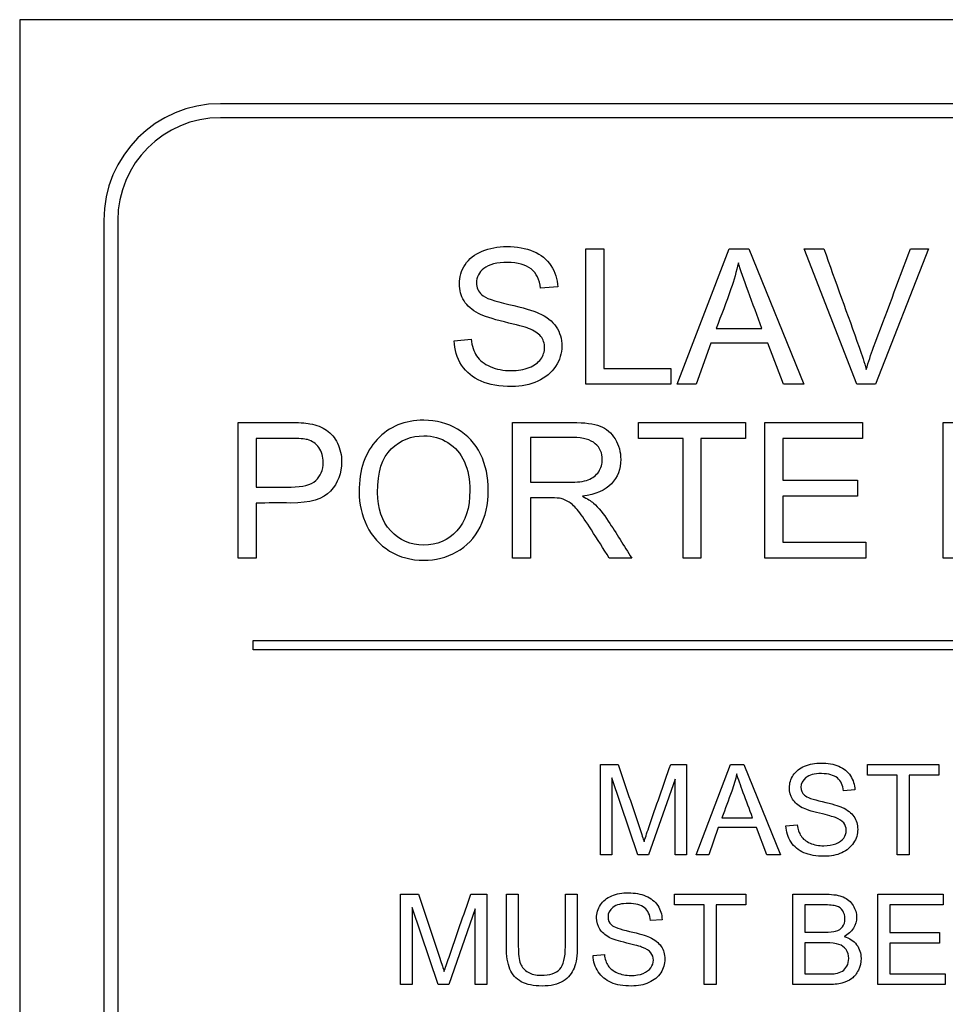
# Model space of a CAD drawing. Header units: inches. Extents: x 2 to 538, y -2 to 358.
# Tile 24 of 117: x 116.81 to 117.801, y 185.358 to 186.412. Entities that reach past the tile are written whole.
import ezdxf

# ---------------------------------------------------------------- set-up
doc = ezdxf.new("R2010")
doc.units = ezdxf.units.IN
doc.header["$MEASUREMENT"] = 0
doc.layers.add('Default', color=7, linetype='Continuous')
doc.layers.add('LAB30004', color=7, linetype='Continuous')

# ---------------------------------------------------------------- blocks, each defined once
blk = doc.blocks.new('SE')
at = {"layer": 'LAB30004', "color": 7, "linetype": 'Continuous'}
for p, q in [((119.0599, 186.4124), (116.8099, 186.4124)), ((116.8099, 186.4124), (116.8099, 184.1624)), ((118.8449, 186.3224), (117.0249, 186.3224)), ((118.8449, 186.3074), (117.0249, 186.3074)), ((116.8999, 186.1974), (116.8999, 184.3774)), ((116.9149, 186.1974), (116.9149, 184.3774)), ((117.4164, 186.0218), (117.4164, 186.167)), ((117.4164, 186.167), (117.4355, 186.167)), ((117.4355, 186.167), (117.4355, 186.0388)), ((117.5142, 186.0218), (117.5696, 186.167)), ((117.5696, 186.167), (117.5908, 186.167)), ((117.5908, 186.167), (117.6497, 186.0218)), ((117.7064, 186.0218), (117.6502, 186.167)), ((117.6502, 186.167), (117.6711, 186.167)), ((117.7834, 186.167), (117.7265, 186.0218)), ((117.7638, 186.167), (117.7834, 186.167)), ((117.3861, 186.1261), (117.3676, 186.1248)), ((117.5558, 186.0815), (117.6049, 186.0815)), ((117.2752, 186.0685), (117.2933, 186.0702)), ((117.55, 186.0658), (117.5344, 186.0218)), ((117.6111, 186.0658), (117.55, 186.0658)), ((117.6278, 186.0218), (117.6111, 186.0658)), ((117.4355, 186.0388), (117.5071, 186.0388)), ((117.5071, 186.0388), (117.5071, 186.0218)), ((117.5071, 186.0218), (117.4164, 186.0218)), ((117.5344, 186.0218), (117.5142, 186.0218)), ((117.6497, 186.0218), (117.6278, 186.0218)), ((117.7265, 186.0218), (117.7064, 186.0218)), ((117.0438, 185.8356), (117.0438, 185.9809)), ((117.3377, 185.8356), (117.3377, 185.9809)), ((117.4727, 185.9638), (117.4727, 185.9809)), ((117.4727, 185.9809), (117.5873, 185.9809)), ((117.5873, 185.9809), (117.5873, 185.9638)), ((117.6081, 185.8356), (117.6081, 185.9809)), ((117.6081, 185.9809), (117.7127, 185.9809)), ((117.7127, 185.9809), (117.7127, 185.9638)), ((117.799, 185.8356), (117.799, 185.9809)), ((117.063, 185.9638), (117.063, 185.9117)), ((117.3569, 185.9648), (117.3569, 185.9168)), ((117.5205, 185.9638), (117.4727, 185.9638)), ((117.5205, 185.8356), (117.5205, 185.9638)), ((117.5873, 185.9638), (117.5395, 185.9638)), ((117.5395, 185.9638), (117.5395, 185.8356)), ((117.7127, 185.9638), (117.6272, 185.9638)), ((117.6272, 185.9638), (117.6272, 185.9192)), ((117.6272, 185.9192), (117.7073, 185.9192)), ((117.7073, 185.9192), (117.7073, 185.9021)), ((117.063, 185.8946), (117.063, 185.8356)), ((117.3569, 185.9001), (117.3569, 185.8356)), ((117.7073, 185.9021), (117.6272, 185.9021)), ((117.6272, 185.9021), (117.6272, 185.8527)), ((117.6272, 185.8527), (117.7162, 185.8527)), ((117.7162, 185.8527), (117.7162, 185.8356)), ((117.063, 185.8356), (117.0438, 185.8356)), ((117.3569, 185.8356), (117.3377, 185.8356)), ((117.4654, 185.8356), (117.4413, 185.8356)), ((117.5395, 185.8356), (117.5205, 185.8356)), ((117.7162, 185.8356), (117.6081, 185.8356)), ((117.8181, 185.8356), (117.799, 185.8356)), ((117.0599, 185.7374), (117.0599, 185.7474)), ((117.0599, 185.7474), (118.8099, 185.7474)), ((118.8099, 185.7374), (117.0599, 185.7374)), ((117.4319, 185.5177), (117.4319, 185.6144)), ((117.4319, 185.6144), (117.451, 185.6144)), ((117.5071, 185.6144), (117.5241, 185.6144)), ((117.5241, 185.6144), (117.5241, 185.5177)), ((117.5343, 185.5177), (117.5712, 185.6144)), ((117.5712, 185.6144), (117.5853, 185.6144)), ((117.5853, 185.6144), (117.6246, 185.5177)), ((117.7179, 185.6031), (117.7179, 185.6144)), ((117.7179, 185.6144), (117.7942, 185.6144)), ((117.7942, 185.6144), (117.7942, 185.6031)), ((117.4721, 185.5177), (117.4441, 185.6001)), ((117.4441, 185.6001), (117.4441, 185.5177)), ((117.5118, 185.5988), (117.4834, 185.5177)), ((117.5118, 185.5177), (117.5118, 185.5988)), ((117.7497, 185.6031), (117.7179, 185.6031)), ((117.7497, 185.5177), (117.7497, 185.6031)), ((117.7942, 185.6031), (117.7624, 185.6031)), ((117.7624, 185.6031), (117.7624, 185.5177)), ((117.7045, 185.5872), (117.6922, 185.5863)), ((117.562, 185.5574), (117.5948, 185.5574)), ((117.5581, 185.547), (117.5478, 185.5177)), ((117.5989, 185.547), (117.5581, 185.547)), ((117.61, 185.5177), (117.5989, 185.547)), ((117.6306, 185.5488), (117.6427, 185.5499)), ((117.4441, 185.5177), (117.4319, 185.5177)), ((117.4834, 185.5177), (117.4721, 185.5177)), ((117.5241, 185.5177), (117.5118, 185.5177)), ((117.5478, 185.5177), (117.5343, 185.5177)), ((117.6246, 185.5177), (117.61, 185.5177)), ((117.7624, 185.5177), (117.7497, 185.5177)), ((117.2178, 185.3786), (117.2178, 185.4754)), ((117.2178, 185.4754), (117.2369, 185.4754)), ((117.2931, 185.4754), (117.3101, 185.4754)), ((117.3101, 185.4754), (117.3101, 185.3786)), ((117.3312, 185.4754), (117.3439, 185.4754)), ((117.3943, 185.4754), (117.407, 185.4754)), ((117.5113, 185.4641), (117.5113, 185.4754)), ((117.5113, 185.4754), (117.5876, 185.4754)), ((117.5876, 185.4754), (117.5876, 185.4641)), ((117.6381, 185.3786), (117.6381, 185.4754)), ((117.7291, 185.3786), (117.7291, 185.4754)), ((117.7291, 185.4754), (117.7988, 185.4754)), ((117.7988, 185.4754), (117.7988, 185.4641)), ((117.5431, 185.4641), (117.5113, 185.4641)), ((117.5431, 185.3786), (117.5431, 185.4641)), ((117.5876, 185.4641), (117.5558, 185.4641)), ((117.5558, 185.4641), (117.5558, 185.3786)), ((117.6507, 185.4641), (117.6507, 185.4348)), ((117.7988, 185.4641), (117.7419, 185.4641)), ((117.7419, 185.4641), (117.7419, 185.4343)), ((117.258, 185.3786), (117.2301, 185.4611)), ((117.2301, 185.4611), (117.2301, 185.3786)), ((117.2978, 185.4597), (117.2694, 185.3786)), ((117.2978, 185.3786), (117.2978, 185.4597)), ((117.4979, 185.4482), (117.4856, 185.4473)), ((117.7419, 185.4343), (117.7952, 185.4343)), ((117.7952, 185.4343), (117.7952, 185.4229)), ((117.6507, 185.4234), (117.6507, 185.39)), ((117.7952, 185.4229), (117.7419, 185.4229)), ((117.7419, 185.4229), (117.7419, 185.39)), ((117.4241, 185.4098), (117.4361, 185.4109)), ((117.7419, 185.39), (117.8012, 185.39)), ((117.8012, 185.39), (117.8012, 185.3786)), ((117.2301, 185.3786), (117.2178, 185.3786)), ((117.2694, 185.3786), (117.258, 185.3786)), ((117.3101, 185.3786), (117.2978, 185.3786)), ((117.5558, 185.3786), (117.5431, 185.3786)), ((117.8012, 185.3786), (117.7291, 185.3786))]:
    blk.add_line(p, q, dxfattribs=at)
for radius in [0.125, 0.11]:
    blk.add_arc((117.0249, 186.1974), radius, 90, 180, dxfattribs=at)
for points, knots in [([(117.2933, 186.0702), (117.2942, 186.0628), (117.2962, 186.0568), (117.2993, 186.0522), (117.3024, 186.0475), (117.3073, 186.0437), (117.3205, 186.0379), (117.3279, 186.0364), (117.3435, 186.0364), (117.3499, 186.0375), (117.3611, 186.0419), (117.3653, 186.0449), (117.368, 186.0488), (117.3707, 186.0526), (117.3721, 186.0567), (117.3721, 186.0657), (117.3707, 186.0697), (117.3653, 186.0764), (117.361, 186.0792), (117.3549, 186.0816), (117.351, 186.083), (117.3424, 186.0854), (117.3292, 186.0886), (117.3158, 186.0918), (117.3066, 186.0949), (117.3012, 186.0977), (117.2943, 186.1014), (117.2892, 186.1058), (117.2824, 186.1166), (117.2808, 186.1226), (117.2808, 186.1367), (117.2828, 186.1435), (117.2911, 186.1563), (117.2971, 186.1611), (117.3051, 186.1644), (117.3131, 186.1677), (117.3219, 186.1694), (117.3424, 186.1694), (117.3519, 186.1677), (117.3601, 186.1642), (117.3682, 186.1608), (117.3746, 186.1557), (117.3789, 186.1489), (117.3833, 186.1421), (117.3857, 186.1346), (117.3861, 186.1261)], [0, 0, 0, 0, 0.049734, 0.049734, 0.049734, 0.102625, 0.102625, 0.155515, 0.155515, 0.202805, 0.202805, 0.250096, 0.250096, 0.250096, 0.285885, 0.285885, 0.322453, 0.322453, 0.359021, 0.359021, 0.359021, 0.428383, 0.428383, 0.428383, 0.504928, 0.504928, 0.504928, 0.558431, 0.558431, 0.611934, 0.611934, 0.669259, 0.669259, 0.726583, 0.726583, 0.726583, 0.796348, 0.796348, 0.87302, 0.87302, 0.87302, 0.937083, 0.937083, 0.937083, 1, 1, 1, 1]), ([(117.6711, 186.167), (117.6837, 186.1318), (117.6964, 186.0966), (117.709, 186.0615), (117.7121, 186.053), (117.7146, 186.045), (117.7166, 186.0377)], [0, 0, 0, 0, 0.817833, 0.817833, 0.817833, 1, 1, 1, 1]), ([(117.7166, 186.0377), (117.7189, 186.0455), (117.7215, 186.0534), (117.7245, 186.0615), (117.7376, 186.0966), (117.7507, 186.1318), (117.7638, 186.167)], [0, 0, 0, 0, 0.181869, 0.181869, 0.181869, 1, 1, 1, 1]), ([(117.3676, 186.1248), (117.3667, 186.1339), (117.3633, 186.1407), (117.3576, 186.1454), (117.3519, 186.1499), (117.3435, 186.1523), (117.3324, 186.1524), (117.3209, 186.1525), (117.3124, 186.1502), (117.307, 186.1459), (117.3018, 186.1417), (117.2991, 186.1366), (117.2991, 186.1253), (117.301, 186.1211), (117.3047, 186.1177), (117.3084, 186.1143), (117.3181, 186.1109), (117.3336, 186.1074), (117.3492, 186.1039), (117.3599, 186.1007), (117.3657, 186.0981), (117.3742, 186.0943), (117.3804, 186.0893), (117.3845, 186.0834), (117.3886, 186.0774), (117.3905, 186.0705), (117.3905, 186.055), (117.3883, 186.0477), (117.3839, 186.041), (117.3794, 186.0342), (117.3731, 186.0289), (117.3648, 186.025), (117.3566, 186.0212), (117.3473, 186.0194), (117.3239, 186.0194), (117.3129, 186.0213), (117.304, 186.0251), (117.2952, 186.029), (117.2883, 186.0347), (117.2832, 186.0424), (117.2781, 186.05), (117.2755, 186.0588), (117.2752, 186.0685)], [0, 0, 0, 0, 0.061068, 0.061068, 0.061068, 0.130319, 0.130319, 0.130319, 0.199417, 0.199417, 0.199417, 0.244343, 0.244343, 0.283473, 0.283473, 0.283473, 0.363727, 0.363727, 0.363727, 0.45053, 0.45053, 0.45053, 0.51313, 0.51313, 0.51313, 0.57114, 0.57114, 0.629875, 0.629875, 0.629875, 0.695194, 0.695194, 0.695194, 0.766392, 0.766392, 0.856886, 0.856886, 0.856886, 0.928274, 0.928274, 0.928274, 1, 1, 1, 1]), ([(117.5796, 186.152), (117.5775, 186.1426), (117.5749, 186.1333), (117.5717, 186.1241), (117.5667, 186.1098), (117.5611, 186.0957), (117.5558, 186.0815)], [0, 0, 0, 0, 0.389798, 0.389798, 0.389798, 1, 1, 1, 1]), ([(117.6049, 186.0815), (117.6, 186.0949), (117.595, 186.1083), (117.59, 186.1217), (117.5855, 186.1339), (117.582, 186.144), (117.5796, 186.152)], [0, 0, 0, 0, 0.571862, 0.571862, 0.571862, 1, 1, 1, 1]), ([(117.0438, 185.9809), (117.0621, 185.9809), (117.0803, 185.9809), (117.0986, 185.9809), (117.1083, 185.9809), (117.1156, 185.9804), (117.1207, 185.9795), (117.1278, 185.9783), (117.1338, 185.976), (117.1386, 185.9726), (117.1434, 185.9693), (117.1473, 185.9646), (117.1502, 185.9586), (117.1531, 185.9526), (117.1547, 185.946), (117.1547, 185.9264), (117.1507, 185.916), (117.1429, 185.9074), (117.1351, 185.8988), (117.1207, 185.8945), (117.1002, 185.8946), (117.0878, 185.8947), (117.0754, 185.8946), (117.063, 185.8946)], [0, 0, 0, 0, 0.216954, 0.216954, 0.216954, 0.304453, 0.304453, 0.304453, 0.381251, 0.381251, 0.381251, 0.454067, 0.454067, 0.454067, 0.53362, 0.53362, 0.671225, 0.671225, 0.671225, 0.852685, 0.852685, 0.852685, 1, 1, 1, 1]), ([(117.1734, 185.9063), (117.1734, 185.9303), (117.1799, 185.9492), (117.1928, 185.9628), (117.2057, 185.9765), (117.2223, 185.9833), (117.2561, 185.9833), (117.2681, 185.9801), (117.2789, 185.9736), (117.2896, 185.9672), (117.2977, 185.9583), (117.3034, 185.9469), (117.3091, 185.9355), (117.3118, 185.9225), (117.3118, 185.8933), (117.3088, 185.8801), (117.297, 185.857), (117.2886, 185.8482), (117.2778, 185.8422), (117.2669, 185.8361), (117.2552, 185.8333), (117.229, 185.8333), (117.2168, 185.8365), (117.2061, 185.8431), (117.1954, 185.8498), (117.1872, 185.8587), (117.1817, 185.8701), (117.1762, 185.8815), (117.1734, 185.8936), (117.1734, 185.9063)], [0, 0, 0, 0, 0.133288, 0.133288, 0.133288, 0.256521, 0.256521, 0.33712, 0.33712, 0.33712, 0.417226, 0.417226, 0.417226, 0.502205, 0.502205, 0.588318, 0.588318, 0.674431, 0.674431, 0.674431, 0.752878, 0.752878, 0.837964, 0.837964, 0.837964, 0.918255, 0.918255, 0.918255, 1, 1, 1, 1]), ([(117.3377, 185.9809), (117.3592, 185.9809), (117.3806, 185.9809), (117.402, 185.9809), (117.4149, 185.9809), (117.4247, 185.9796), (117.4382, 185.9744), (117.4436, 185.9697), (117.4476, 185.9632), (117.4517, 185.9565), (117.4536, 185.9493), (117.4536, 185.931), (117.4503, 185.9223), (117.437, 185.9082), (117.4267, 185.9036), (117.4127, 185.9018)], [0, 0, 0, 0, 0.318516, 0.318516, 0.318516, 0.446195, 0.446195, 0.573873, 0.573873, 0.573873, 0.693766, 0.693766, 0.846883, 0.846883, 1, 1, 1, 1]), ([(117.799, 185.9809), (117.8173, 185.9809), (117.8355, 185.9809), (117.8537, 185.9809), (117.8634, 185.9809), (117.8707, 185.9804), (117.8759, 185.9795), (117.883, 185.9783), (117.889, 185.976), (117.8938, 185.9726), (117.8985, 185.9692), (117.9024, 185.9646), (117.9054, 185.9586), (117.9084, 185.9527), (117.9098, 185.946), (117.9098, 185.9264), (117.9059, 185.916), (117.898, 185.9074), (117.8902, 185.8989), (117.876, 185.8945), (117.8554, 185.8946), (117.8429, 185.8947), (117.8305, 185.8946), (117.8181, 185.8946)], [0, 0, 0, 0, 0.216612, 0.216612, 0.216612, 0.304508, 0.304508, 0.304508, 0.380993, 0.380993, 0.380993, 0.454002, 0.454002, 0.454002, 0.533577, 0.533577, 0.67122, 0.67122, 0.67122, 0.852275, 0.852275, 0.852275, 1, 1, 1, 1]), ([(117.063, 185.9117), (117.0755, 185.9117), (117.088, 185.9117), (117.1005, 185.9117), (117.1129, 185.9117), (117.1218, 185.914), (117.1322, 185.9233), (117.1349, 185.9298), (117.1349, 185.9443), (117.1333, 185.9495), (117.1303, 185.9539), (117.1273, 185.9583), (117.1232, 185.9611), (117.1181, 185.9625), (117.1149, 185.9634), (117.1089, 185.9638), (117.1002, 185.9638), (117.0878, 185.9638), (117.0754, 185.9638), (117.063, 185.9638)], [0, 0, 0, 0, 0.215553, 0.215553, 0.215553, 0.355111, 0.355111, 0.494668, 0.494668, 0.595727, 0.595727, 0.595727, 0.683082, 0.683082, 0.683082, 0.786659, 0.786659, 0.786659, 1, 1, 1, 1]), ([(117.1931, 185.906), (117.1931, 185.8885), (117.1979, 185.8746), (117.2072, 185.8647), (117.2167, 185.8547), (117.2283, 185.8496), (117.2569, 185.8496), (117.2688, 185.8546), (117.2874, 185.8749), (117.292, 185.8893), (117.292, 185.9198), (117.2901, 185.93), (117.2861, 185.9388), (117.2821, 185.9476), (117.2763, 185.9544), (117.2686, 185.9593), (117.261, 185.9642), (117.2524, 185.9666), (117.2293, 185.9666), (117.2176, 185.9619), (117.2078, 185.9525), (117.1981, 185.9432), (117.1931, 185.9277), (117.1931, 185.906)], [0, 0, 0, 0, 0.12936, 0.12936, 0.12936, 0.25362, 0.25362, 0.379572, 0.379572, 0.505523, 0.505523, 0.58514, 0.58514, 0.58514, 0.664225, 0.664225, 0.664225, 0.743181, 0.743181, 0.854837, 0.854837, 0.854837, 1, 1, 1, 1]), ([(117.3569, 185.9168), (117.3706, 185.9168), (117.3844, 185.9168), (117.3981, 185.9168), (117.4069, 185.9168), (117.4138, 185.9176), (117.4187, 185.9195), (117.4236, 185.9213), (117.4274, 185.9242), (117.4326, 185.9321), (117.4339, 185.9365), (117.4339, 185.9481), (117.4314, 185.9538), (117.4264, 185.9581), (117.4213, 185.9625), (117.4135, 185.9648), (117.4028, 185.9648), (117.3875, 185.9648), (117.3722, 185.9648), (117.3569, 185.9648)], [0, 0, 0, 0, 0.228608, 0.228608, 0.228608, 0.344188, 0.344188, 0.344188, 0.420418, 0.420418, 0.496648, 0.496648, 0.607103, 0.607103, 0.607103, 0.745784, 0.745784, 0.745784, 1, 1, 1, 1]), ([(117.4413, 185.8356), (117.435, 185.8457), (117.4286, 185.8558), (117.4222, 185.8658), (117.4167, 185.8746), (117.412, 185.8812), (117.4083, 185.8859), (117.4046, 185.8904), (117.4014, 185.8937), (117.3985, 185.8955), (117.3957, 185.8973), (117.3928, 185.8986), (117.3898, 185.8994), (117.3876, 185.8999), (117.384, 185.9001), (117.3791, 185.9001), (117.3717, 185.9001), (117.3643, 185.9001), (117.3569, 185.9001)], [0, 0, 0, 0, 0.307176, 0.307176, 0.307176, 0.516403, 0.516403, 0.516403, 0.634791, 0.634791, 0.634791, 0.716811, 0.716811, 0.716811, 0.809183, 0.809183, 0.809183, 1, 1, 1, 1]), ([(117.4127, 185.9018), (117.4178, 185.8993), (117.4217, 185.8969), (117.4243, 185.8945), (117.43, 185.8895), (117.4352, 185.8829), (117.4403, 185.8752), (117.4489, 185.8622), (117.457, 185.8488), (117.4654, 185.8356)], [0, 0, 0, 0, 0.159913, 0.159913, 0.159913, 0.45291, 0.45291, 0.45291, 1, 1, 1, 1]), ([(117.451, 185.6144), (117.4586, 185.5916), (117.4663, 185.5688), (117.474, 185.546), (117.4761, 185.5395), (117.4776, 185.5348), (117.4786, 185.5316)], [0, 0, 0, 0, 0.827142, 0.827142, 0.827142, 1, 1, 1, 1]), ([(117.4786, 185.5316), (117.4797, 185.5351), (117.4814, 185.5403), (117.4837, 185.5471), (117.4914, 185.5696), (117.4993, 185.592), (117.5071, 185.6144)], [0, 0, 0, 0, 0.186692, 0.186692, 0.186692, 1, 1, 1, 1]), ([(117.6427, 185.5499), (117.6432, 185.545), (117.6446, 185.541), (117.6467, 185.5379), (117.6488, 185.5347), (117.652, 185.5322), (117.6608, 185.5284), (117.6657, 185.5274), (117.6761, 185.5274), (117.6804, 185.5281), (117.6841, 185.5296), (117.6878, 185.5311), (117.6906, 185.5331), (117.6924, 185.5357), (117.6942, 185.5382), (117.6951, 185.5409), (117.6951, 185.5469), (117.6942, 185.5496), (117.6924, 185.5518), (117.6907, 185.554), (117.6877, 185.5559), (117.6837, 185.5575), (117.6811, 185.5585), (117.6754, 185.5601), (117.6666, 185.5622), (117.6577, 185.5643), (117.6515, 185.5664), (117.6479, 185.5682), (117.6434, 185.5707), (117.6399, 185.5736), (117.6354, 185.5809), (117.6343, 185.5849), (117.6343, 185.5942), (117.6356, 185.5988), (117.6412, 185.6073), (117.6452, 185.6105), (117.6505, 185.6127), (117.6559, 185.6149), (117.6617, 185.616), (117.6754, 185.616), (117.6817, 185.6149), (117.6926, 185.6102), (117.6968, 185.6069), (117.6997, 185.6024), (117.7026, 185.5978), (117.7042, 185.5928), (117.7045, 185.5872)], [0, 0, 0, 0, 0.049734, 0.049734, 0.049734, 0.104835, 0.104835, 0.159936, 0.159936, 0.209203, 0.209203, 0.209203, 0.250092, 0.250092, 0.250092, 0.283596, 0.283596, 0.317829, 0.317829, 0.317829, 0.358788, 0.358788, 0.358788, 0.428393, 0.428393, 0.428393, 0.504938, 0.504938, 0.504938, 0.558434, 0.558434, 0.61193, 0.61193, 0.669247, 0.669247, 0.726565, 0.726565, 0.726565, 0.792393, 0.792393, 0.864738, 0.864738, 0.937084, 0.937084, 0.937084, 1, 1, 1, 1]), ([(117.5778, 185.6044), (117.5765, 185.5981), (117.5747, 185.5919), (117.5725, 185.5858), (117.5691, 185.5763), (117.5655, 185.5669), (117.562, 185.5574)], [0, 0, 0, 0, 0.38985, 0.38985, 0.38985, 1, 1, 1, 1]), ([(117.5948, 185.5574), (117.5915, 185.5664), (117.5881, 185.5753), (117.5848, 185.5842), (117.5818, 185.5924), (117.5795, 185.5991), (117.5778, 185.6044)], [0, 0, 0, 0, 0.571633, 0.571633, 0.571633, 1, 1, 1, 1]), ([(117.6922, 185.5863), (117.6915, 185.5923), (117.6894, 185.5969), (117.6818, 185.6031), (117.6762, 185.6046), (117.6687, 185.6047), (117.661, 185.6048), (117.6554, 185.6032), (117.6519, 185.6004), (117.6484, 185.5975), (117.6465, 185.5941), (117.6465, 185.5867), (117.6478, 185.5838), (117.6503, 185.5816), (117.6528, 185.5793), (117.6592, 185.577), (117.6695, 185.5747), (117.6799, 185.5724), (117.687, 185.5702), (117.6909, 185.5685), (117.6966, 185.5659), (117.7007, 185.5626), (117.7034, 185.5587), (117.7061, 185.5547), (117.7074, 185.5501), (117.7074, 185.5398), (117.706, 185.535), (117.703, 185.5304), (117.7, 185.5259), (117.6959, 185.5224), (117.6903, 185.5198), (117.6849, 185.5173), (117.6787, 185.5161), (117.6631, 185.5161), (117.6557, 185.5173), (117.6498, 185.5199), (117.644, 185.5224), (117.6393, 185.5263), (117.636, 185.5314), (117.6327, 185.5365), (117.6308, 185.5423), (117.6306, 185.5488)], [0, 0, 0, 0, 0.065248, 0.065248, 0.130497, 0.130497, 0.130497, 0.199388, 0.199388, 0.199388, 0.244453, 0.244453, 0.283703, 0.283703, 0.283703, 0.363713, 0.363713, 0.363713, 0.450536, 0.450536, 0.450536, 0.51315, 0.51315, 0.51315, 0.571173, 0.571173, 0.629922, 0.629922, 0.629922, 0.695255, 0.695255, 0.695255, 0.766762, 0.766762, 0.856982, 0.856982, 0.856982, 0.928213, 0.928213, 0.928213, 1, 1, 1, 1]), ([(117.2369, 185.4754), (117.2446, 185.4526), (117.2522, 185.4297), (117.2599, 185.4069), (117.262, 185.4005), (117.2636, 185.3957), (117.2645, 185.3926)], [0, 0, 0, 0, 0.827843, 0.827843, 0.827843, 1, 1, 1, 1]), ([(117.2645, 185.3926), (117.2656, 185.3961), (117.2674, 185.4013), (117.2697, 185.4081), (117.2773, 185.4306), (117.2853, 185.453), (117.2931, 185.4754)], [0, 0, 0, 0, 0.186691, 0.186691, 0.186691, 1, 1, 1, 1]), ([(117.407, 185.4754), (117.407, 185.4568), (117.407, 185.4381), (117.407, 185.4195), (117.407, 185.4098), (117.4059, 185.402), (117.4037, 185.3964), (117.4015, 185.3907), (117.3976, 185.386), (117.3862, 185.3788), (117.3786, 185.3771), (117.3603, 185.3771), (117.3529, 185.3786), (117.3471, 185.3817), (117.3414, 185.3848), (117.3373, 185.3894), (117.3348, 185.3953), (117.3324, 185.4012), (117.3312, 185.4093), (117.3312, 185.4195), (117.3312, 185.4381), (117.3312, 185.4568), (117.3312, 185.4754)], [0, 0, 0, 0, 0.229404, 0.229404, 0.229404, 0.325746, 0.325746, 0.325746, 0.41535, 0.41535, 0.504955, 0.504955, 0.592692, 0.592692, 0.592692, 0.669485, 0.669485, 0.669485, 0.770604, 0.770604, 0.770604, 1, 1, 1, 1]), ([(117.407, 185.4754), (117.407, 185.4568), (117.407, 185.4381), (117.407, 185.4195), (117.407, 185.4098), (117.4059, 185.402), (117.4037, 185.3964), (117.4015, 185.3907), (117.3976, 185.386), (117.3862, 185.3788), (117.3786, 185.3771), (117.3603, 185.3771), (117.3529, 185.3786), (117.3471, 185.3817), (117.3414, 185.3848), (117.3373, 185.3894), (117.3348, 185.3953), (117.3324, 185.4012), (117.3312, 185.4093), (117.3312, 185.4195), (117.3312, 185.4381), (117.3312, 185.4568), (117.3312, 185.4754)], [0, 0, 0, 0, 0.229404, 0.229404, 0.229404, 0.325746, 0.325746, 0.325746, 0.41535, 0.41535, 0.504955, 0.504955, 0.592692, 0.592692, 0.592692, 0.669485, 0.669485, 0.669485, 0.770604, 0.770604, 0.770604, 1, 1, 1, 1]), ([(117.3439, 185.4754), (117.3439, 185.4568), (117.3439, 185.4382), (117.3439, 185.4196), (117.3439, 185.4112), (117.3447, 185.405), (117.3462, 185.401), (117.3478, 185.3971), (117.3505, 185.394), (117.3543, 185.3919), (117.3581, 185.3897), (117.3627, 185.3886), (117.3682, 185.3887), (117.3776, 185.3888), (117.3843, 185.3907), (117.3884, 185.395), (117.3923, 185.3993), (117.3943, 185.4075), (117.3943, 185.4196), (117.3943, 185.4382), (117.3943, 185.4568), (117.3943, 185.4754)], [0, 0, 0, 0, 0.272273, 0.272273, 0.272273, 0.36429, 0.36429, 0.36429, 0.425017, 0.425017, 0.425017, 0.495534, 0.495534, 0.495534, 0.601538, 0.601538, 0.601538, 0.727725, 0.727725, 0.727725, 1, 1, 1, 1]), ([(117.3439, 185.4754), (117.3439, 185.4568), (117.3439, 185.4382), (117.3439, 185.4196), (117.3439, 185.4112), (117.3447, 185.405), (117.3462, 185.401), (117.3478, 185.3971), (117.3505, 185.394), (117.3543, 185.3919), (117.3581, 185.3897), (117.3627, 185.3886), (117.3682, 185.3887), (117.3776, 185.3888), (117.3843, 185.3907), (117.3884, 185.395), (117.3923, 185.3993), (117.3943, 185.4075), (117.3943, 185.4196), (117.3943, 185.4382), (117.3943, 185.4568), (117.3943, 185.4754)], [0, 0, 0, 0, 0.272273, 0.272273, 0.272273, 0.36429, 0.36429, 0.36429, 0.425017, 0.425017, 0.425017, 0.495534, 0.495534, 0.495534, 0.601538, 0.601538, 0.601538, 0.727725, 0.727725, 0.727725, 1, 1, 1, 1]), ([(117.4361, 185.4109), (117.4367, 185.406), (117.438, 185.402), (117.4401, 185.3989), (117.4423, 185.3958), (117.4454, 185.3932), (117.4498, 185.3913), (117.4542, 185.3893), (117.4591, 185.3884), (117.4695, 185.3884), (117.4738, 185.3891), (117.4775, 185.3906), (117.4812, 185.3921), (117.484, 185.3941), (117.4858, 185.3966), (117.4877, 185.3992), (117.4886, 185.4019), (117.4886, 185.4079), (117.4877, 185.4105), (117.4859, 185.4128), (117.4841, 185.415), (117.4812, 185.4169), (117.4771, 185.4185), (117.4746, 185.4194), (117.4688, 185.421), (117.46, 185.4232), (117.4511, 185.4253), (117.4449, 185.4273), (117.4413, 185.4292), (117.4368, 185.4317), (117.4334, 185.4346), (117.4289, 185.4418), (117.4277, 185.4458), (117.4277, 185.4552), (117.4291, 185.4597), (117.4319, 185.464), (117.4346, 185.4682), (117.4386, 185.4715), (117.4439, 185.4737), (117.4493, 185.4759), (117.4552, 185.477), (117.4688, 185.477), (117.4751, 185.4758), (117.486, 185.4712), (117.4902, 185.4678), (117.4932, 185.4634), (117.4962, 185.4589), (117.4977, 185.4538), (117.4979, 185.4482)], [0, 0, 0, 0, 0.049757, 0.049757, 0.049757, 0.098353, 0.098353, 0.098353, 0.156887, 0.156887, 0.209223, 0.209223, 0.209223, 0.249739, 0.249739, 0.249739, 0.283412, 0.283412, 0.317817, 0.317817, 0.317817, 0.358993, 0.358993, 0.358993, 0.428589, 0.428589, 0.428589, 0.505143, 0.505143, 0.505143, 0.556772, 0.556772, 0.608402, 0.608402, 0.66527, 0.66527, 0.66527, 0.726459, 0.726459, 0.726459, 0.791469, 0.791469, 0.86428, 0.86428, 0.937091, 0.937091, 0.937091, 1, 1, 1, 1]), ([(117.6381, 185.4754), (117.6501, 185.4754), (117.6622, 185.4754), (117.6743, 185.4754), (117.6816, 185.4754), (117.6875, 185.4744), (117.692, 185.4725), (117.6964, 185.4706), (117.6999, 185.4675), (117.7024, 185.4634), (117.7049, 185.4593), (117.7062, 185.4551), (117.7062, 185.4465), (117.7051, 185.4427), (117.7028, 185.439), (117.7006, 185.4354), (117.6972, 185.4324), (117.6928, 185.4302)], [0, 0, 0, 0, 0.336279, 0.336279, 0.336279, 0.504136, 0.504136, 0.504136, 0.634705, 0.634705, 0.634705, 0.75893, 0.75893, 0.874153, 0.874153, 0.874153, 1, 1, 1, 1]), ([(117.4856, 185.4473), (117.485, 185.4533), (117.4828, 185.4579), (117.4752, 185.4641), (117.4696, 185.4656), (117.4544, 185.4656), (117.4488, 185.4642), (117.4417, 185.4585), (117.44, 185.4551), (117.44, 185.4476), (117.4412, 185.4448), (117.4437, 185.4426), (117.4462, 185.4403), (117.4526, 185.438), (117.463, 185.4357), (117.4734, 185.4333), (117.4805, 185.4312), (117.4844, 185.4295), (117.49, 185.427), (117.4941, 185.4236), (117.4969, 185.4196), (117.4995, 185.4157), (117.5008, 185.4111), (117.5008, 185.4008), (117.4994, 185.3959), (117.4965, 185.3914), (117.4935, 185.3868), (117.4893, 185.3833), (117.4838, 185.3808), (117.4783, 185.3783), (117.4721, 185.3771), (117.4565, 185.3771), (117.4491, 185.3783), (117.4433, 185.3809), (117.4374, 185.3835), (117.4327, 185.3872), (117.4294, 185.3924), (117.4261, 185.3975), (117.4242, 185.4033), (117.4241, 185.4098)], [0, 0, 0, 0, 0.056749, 0.056749, 0.113497, 0.113497, 0.172713, 0.172713, 0.231929, 0.231929, 0.283505, 0.283505, 0.283505, 0.363754, 0.363754, 0.363754, 0.450584, 0.450584, 0.450584, 0.513378, 0.513378, 0.513378, 0.571906, 0.571906, 0.629711, 0.629711, 0.629711, 0.695091, 0.695091, 0.695091, 0.766602, 0.766602, 0.856826, 0.856826, 0.856826, 0.928247, 0.928247, 0.928247, 1, 1, 1, 1]), ([(117.6507, 185.4348), (117.6577, 185.4348), (117.6647, 185.4348), (117.6717, 185.4348), (117.6773, 185.4348), (117.6814, 185.4351), (117.6838, 185.4359), (117.6871, 185.4369), (117.6896, 185.4384), (117.6913, 185.4407), (117.6929, 185.4429), (117.6937, 185.4458), (117.6937, 185.4523), (117.6929, 185.4552), (117.6898, 185.4601), (117.6876, 185.4618), (117.682, 185.4636), (117.677, 185.4641), (117.6701, 185.4641), (117.6636, 185.4641), (117.6572, 185.4641), (117.6507, 185.4641)], [0, 0, 0, 0, 0.203769, 0.203769, 0.203769, 0.323118, 0.323118, 0.323118, 0.410668, 0.410668, 0.410668, 0.516989, 0.516989, 0.615286, 0.615286, 0.713583, 0.713583, 0.81188, 0.81188, 0.81188, 1, 1, 1, 1]), ([(117.6928, 185.4302), (117.6987, 185.4285), (117.7031, 185.4256), (117.7063, 185.4214), (117.7094, 185.4172), (117.711, 185.4124), (117.711, 185.4022), (117.71, 185.3979), (117.7081, 185.3941), (117.7062, 185.3901), (117.7038, 185.3871), (117.701, 185.3851), (117.6982, 185.3829), (117.6947, 185.3813), (117.6905, 185.3802), (117.6862, 185.3791), (117.681, 185.3786), (117.6749, 185.3786), (117.6626, 185.3786), (117.6503, 185.3786), (117.6381, 185.3786)], [0, 0, 0, 0, 0.135442, 0.135442, 0.135442, 0.266339, 0.266339, 0.373162, 0.373162, 0.373162, 0.46889, 0.46889, 0.46889, 0.565512, 0.565512, 0.565512, 0.695375, 0.695375, 0.695375, 1, 1, 1, 1]), ([(117.6507, 185.39), (117.6588, 185.39), (117.6668, 185.39), (117.6749, 185.39), (117.679, 185.39), (117.6819, 185.3901), (117.6836, 185.3905), (117.6865, 185.391), (117.689, 185.3918), (117.691, 185.3931), (117.693, 185.3944), (117.6946, 185.3961), (117.6959, 185.3985), (117.6971, 185.4008), (117.6978, 185.4036), (117.6978, 185.4103), (117.6969, 185.4134), (117.695, 185.4161), (117.6931, 185.4188), (117.6905, 185.4207), (117.684, 185.4228), (117.6793, 185.4234), (117.6731, 185.4234), (117.6656, 185.4234), (117.6582, 185.4234), (117.6507, 185.4234)], [0, 0, 0, 0, 0.213645, 0.213645, 0.213645, 0.290747, 0.290747, 0.290747, 0.360731, 0.360731, 0.360731, 0.425972, 0.425972, 0.425972, 0.501397, 0.501397, 0.589392, 0.589392, 0.589392, 0.695862, 0.695862, 0.802332, 0.802332, 0.802332, 1, 1, 1, 1])]:
    blk.add_open_spline(points, degree=3, knots=knots, dxfattribs=at)

msp = doc.modelspace()

# ---------------------------------------------------------------- block references
at = {"layer": 'Default'}
msp.add_blockref('SE', (0, 0), dxfattribs=at)

doc.saveas('drawing.dxf')
